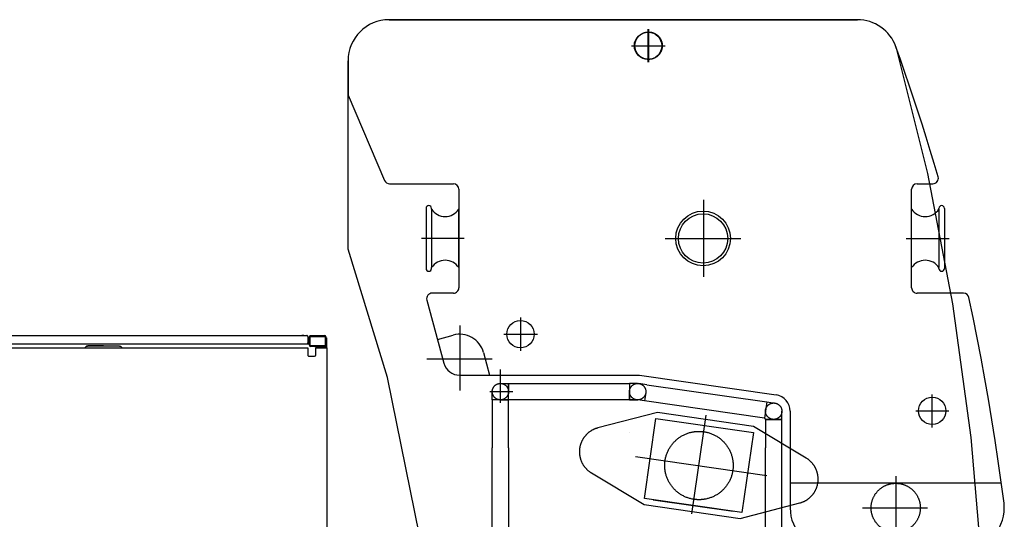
# Model space of a CAD drawing. Extents: x 8778 to 74498, y 1601 to 45347.
# Tile 50 of 52: x 53545 to 57144, y 33953 to 35780. Entities that reach past the tile are written whole.
import ezdxf

# ---------------------------------------------------------------- set-up
doc = ezdxf.new("R2010")
doc.units = 0
doc.header["$LTSCALE"] = 50
doc.header["$MEASUREMENT"] = 0
doc.linetypes.add('CENTER', pattern=[50.5, 30, -9, 2.5, -9])
doc.layers.add('11', color=251, linetype='CONTINUOUS')

# ---------------------------------------------------------------- blocks, each defined once
blk = doc.blocks.new('*G203')
at = {"layer": '11', "color": 251, "linetype": 'CONTINUOUS'}
for p, q in [((52923.8, 34625), (54595, 34625)), ((54583.6, 34625), (54576.3, 34625)), ((54608, 34624.4), (54608, 34625)), ((54608.6, 34625), (54659.6, 34625)), ((52879.9, 34595), (53560.2, 34595)), ((53560.2, 34595), (54604.1, 34595)), ((54598, 34622), (54598, 34598)), ((54604.1, 34595), (54599.1, 34595)), ((54600.5, 34595), (54604.1, 34595)), ((54604, 34620.8), (54604, 34599.2)), ((54604.1, 34589.5), (54604.1, 34620.5)), ((54604.1, 34595), (54604.1, 34598.5)), ((54607, 34587.9), (54607, 34622.1)), ((54607, 34622.1), (54661.2, 34622.1)), ((54661.2, 34622.1), (54661.2, 34587.9)), ((54664.1, 34611.6), (54661.2, 34611.6)), ((54664.1, 34620.5), (54664.1, 34589.5)), ((54664.1, 34580), (54664.1, 34617)), ((54664.1, 34617), (54667.1, 34617)), ((54664.1, 34585), (54664.1, 34589.5)), ((54667.1, 34617), (54667.1, 34580)), ((54667.1, 34595.7), (54667.1, 34614.2)), ((52902.8, 34580), (54598.1, 34580)), ((53851.5, 34587), (53794, 34587)), ((53794, 34587), (53909, 34587)), ((54598.1, 34580), (54598.1, 34554.3)), ((54664.1, 34585), (54604.1, 34585)), ((54661.2, 34587.9), (54607, 34587.9)), ((54614, 34585), (54608, 34585)), ((54659.6, 34585), (54608.6, 34585)), ((54624.1, 34585), (54664.1, 34585)), ((54628.1, 34554.3), (54628.1, 34580)), ((54628.1, 34580), (54668, 34580)), ((54659.6, 34585), (54664.1, 34585)), ((54664.1, 34585), (54664.1, 34580)), ((54668, 34580), (54668, 33858.2)), ((54603.1, 34549.3), (54623.1, 34549.3)), ((54668, 34524.5), (54668, 34499.6)), ((54668, 34499.6), (54668, 34444.5)), ((54668.1, 34316.5), (54668, 34316.5)), ((54668.1, 34230.7), (54668, 34230.7)), ((54668.1, 33960.7), (54668, 33960.7))]:
    blk.add_line(p, q, dxfattribs=at)
for points in [[(53794, 34587), (53792.9, 34586.9), (53791.7, 34586.7), (53790.6, 34586.3), (53789.6, 34585.8), (53788.5, 34585.1), (53787.6, 34584.3), (53786.7, 34583.3), (53786, 34582.3), (53785.4, 34581.2), (53784.8, 34580)], [(53784.8, 34580), (53785.4, 34581.2), (53786, 34582.3), (53786.7, 34583.3), (53787.6, 34584.3), (53788.5, 34585.1), (53789.6, 34585.8), (53790.6, 34586.3), (53791.7, 34586.7), (53792.9, 34586.9), (53794, 34587)], [(53801.2, 34580), (53801.3, 34580)], [(53801.3, 34580), (53801.6, 34580)], [(53901.2, 34580), (53901.3, 34580)], [(53901.3, 34580), (53901.6, 34580)], [(53909, 34587), (53910.1, 34586.9), (53911.2, 34586.7), (53912.3, 34586.3), (53913.4, 34585.8), (53914.4, 34585.1), (53915.3, 34584.3), (53916.2, 34583.3), (53916.9, 34582.3), (53917.6, 34581.2), (53918.1, 34580)]]:
    blk.add_lwpolyline(points, dxfattribs=at)
for centre, radius, start, end in [((54595, 34622), 3, 0, 90.0583), ((54608.6, 34620.5), 4.5, 90, -179.9612), ((54659.6, 34620.5), 4.5, 0, 90), ((54595, 34598), 3, -90, 0.1166), ((54608.6, 34589.5), 4.5, 180, -90), ((54608.6, 34589.5), 4.5, 180, -90.0388), ((54659.6, 34589.5), 4.5, -90, 0), ((54659.6, 34589.5), 4.5, -90, 0), ((54603.1, 34554.3), 5, 180, -89.93), ((54623.1, 34554.3), 5, -90, 0)]:
    blk.add_arc(centre, radius, start, end, dxfattribs=at)
blk = doc.blocks.new('*G218')
at = {"layer": '11', "color": 251, "linetype": 'CONTINUOUS'}
for p, q in [((54895.3, 35780), (56607, 35780)), ((56607, 35780), (54895.3, 35780)), ((54745.3, 34941.4), (54745.3, 35630)), ((54745.3, 35630), (54745.3, 35503.6)), ((54745.3, 35503.6), (54879.1, 35192.3)), ((54897.4, 35180.2), (55130.3, 35180.2)), ((56825.3, 35180.2), (56883.1, 35180.2)), ((55150.3, 35160.2), (55150.3, 34800.2)), ((56805.3, 34800.2), (56805.3, 35160.2)), ((55030.3, 35090.2), (55030.3, 34870.2)), ((55050.3, 35087.1), (55050.3, 35090.2)), ((55050.3, 35087.1), (55050.3, 34873.4)), ((55150.3, 34873.4), (55150.3, 35087.1)), ((56805.3, 34873.4), (56805.3, 35087.1)), ((56905.3, 35087.1), (56905.3, 35090.2)), ((56905.3, 35087.1), (56905.3, 34873.4)), ((56925.3, 35090.2), (56925.3, 34870.2)), ((54889.9, 34471.3), (54745.3, 34941.4)), ((55050.3, 34870.2), (55050.3, 34873.4)), ((56905.3, 34870.2), (56905.3, 34873.4)), ((55130.3, 34780.2), (55052.5, 34780.2)), ((56995.4, 34780.2), (56825.3, 34780.2)), ((55033.2, 34755), (55095.4, 34524.4)), ((55072, 34611.3), (55129.9, 34626.9)), ((55240.2, 34563.5), (55262.8, 34480.1)), ((55006.9, 33895), (54889.9, 34471.3)), ((55153.3, 34480.1), (55810.2, 34480.1)), ((55810.2, 34480.1), (56309.8, 34408)), ((56361.3, 34348.7), (56361.3, 33995)), ((57134.2, 34085), (56361.3, 34085))]:
    blk.add_line(p, q, dxfattribs=at)
at = {"layer": '11', "color": 251, "linetype": 'CENTER'}
for p, q in [((55841.9, 35624.1), (55841.9, 35745.3)), ((55843.9, 35745.3), (55843.9, 35624.2)), ((55781.3, 35684.7), (55902.5, 35684.7)), ((55783.3, 35684.8), (55904.5, 35684.8)), ((56045.3, 34839.6), (56045.3, 35121.7)), ((55169.5, 34980.2), (55013.3, 34980.2)), ((55904.1, 34980), (56181.5, 34980)), ((56786, 34980.2), (56942.2, 34980.2)), ((55155.4, 34424.2), (55155.4, 34662.1)), ((55375.3, 34690.6), (55375.3, 34569.4)), ((55314.7, 34630), (55435.8, 34630)), ((55316.7, 34630.1), (55437.9, 34630.1)), ((55033.8, 34540.1), (55271.7, 34540.1)), ((55302.2, 34378.7), (55302.2, 34500.6)), ((55302.2, 34378.7), (55302.2, 34470.7)), ((55302.2, 34450), (55332.2, 34450)), ((55332.2, 34390), (55332.2, 34450)), ((55332.2, 34450), (55774, 34450)), ((55332.2, 34450), (55332.2, 34420)), ((55803.9, 34450), (55773.9, 34450)), ((55773.9, 34450), (55773.9, 34420)), ((55774, 34450), (55774, 34390)), ((55838, 34445.4), (55808.2, 34450)), ((55838, 34445.4), (56275.9, 34382.6)), ((55264.1, 34420), (55347.7, 34420)), ((55272.2, 34390), (55272.2, 34420)), ((55332.2, 34390), (55332.2, 34420)), ((55774, 34390), (55774, 34420)), ((55833.7, 34415.7), (55829.4, 34386)), ((56880.8, 34289), (56880.8, 34410.2)), ((55302.2, 34390), (55272.2, 34390)), ((55332.2, 34390), (55272.2, 34390)), ((55272.2, 34390), (55272.2, 34215)), ((55302.2, 34390), (55332.2, 34390)), ((55332.2, 34215), (55332.2, 34390)), ((55774, 34390), (55332.2, 34390)), ((55774, 34390), (55804, 34390)), ((55803.9, 34390), (55774, 34390)), ((55829.4, 34386), (55804, 34390)), ((56267.3, 34323.2), (55829.4, 34386)), ((56275.9, 34382.6), (56267.3, 34323.2)), ((56275.9, 34382.6), (56305.5, 34378.3)), ((55876.4, 34343.7), (55658.4, 34287.3)), ((56226.8, 34293.1), (55876.4, 34343.7)), ((56331.2, 34318.6), (56331.2, 34348.6)), ((56820.2, 34349.6), (56941.4, 34349.6)), ((55828.8, 34029.7), (55870.9, 34321.6)), ((55870.9, 34321.6), (56227.2, 34270.1)), ((56002.5, 33973.4), (56054.6, 34334.3)), ((56267.3, 34323.2), (56271.2, 34318.6)), ((56271.2, 34318.6), (56302, 34318.6)), ((56331.2, 34318.6), (56271.2, 34318.6)), ((56271.2, 34318.6), (56271.2, 34215)), ((56301.2, 34318.6), (56331.2, 34318.6)), ((56331.2, 33795), (56331.2, 34318.6)), ((55775, 34272.4), (55775.4, 34272.4)), ((56227.2, 34270.1), (56185.1, 33978.2)), ((56420, 34177.3), (56226.8, 34293.1)), ((55272.2, 33915), (55272.2, 34215)), ((55332.2, 34215), (55332.2, 33915)), ((56271.2, 33915), (56271.2, 34215)), ((56331.2, 33915), (56331.2, 34215)), ((55795.7, 34183.5), (56276.7, 34114)), ((55634.6, 34123), (55827.8, 34007.2)), ((56747.3, 34110.9), (56747.3, 33873)), ((56185.1, 33978.2), (55828.8, 34029.7)), ((55860.9, 34025), (56152.9, 33982.8)), ((56178.2, 33956.6), (56396.2, 34013)), ((55827.8, 34007.2), (56178.2, 33956.6)), ((56625.7, 33995.1), (56863.6, 33995.1))]:
    blk.add_line(p, q, dxfattribs=at)
at = {"layer": '11', "color": 251, "linetype": 'CONTINUOUS'}
for points in [[(56748.1, 35681), (56863.5, 35217.9), (56955.1, 34741.3), (57022.2, 34252.2), (57063.9, 33751.7), (57079.7, 33241.1), (57068.8, 32721.6), (57030.7, 32194.3), (56964.9, 31660.6), (56870.8, 31121.7), (56748.1, 30579)], [(56902.3, 35205.8), (56887.9, 35254), (56873.3, 35302.1), (56858.5, 35350), (56843.4, 35397.8), (56828.1, 35445.4), (56812.6, 35492.8), (56796.8, 35540.1), (56780.8, 35587.2), (56764.5, 35634.2), (56748.1, 35681)], [(57143.1, 34012.7), (57132.9, 34089.1), (57122.1, 34165.3), (57110.7, 34241.2), (57098.7, 34316.9), (57086.1, 34392.2), (57073, 34467.3), (57059.4, 34542.1), (57045.1, 34616.5), (57030.3, 34690.7), (57015, 34764.6)]]:
    blk.add_lwpolyline(points, dxfattribs=at)
for centre, radius in [((55841.9, 35684.7), 50), ((56043, 34980.2), 100), ((56043, 34980.2), 90), ((55375.3, 34630), 50), ((56880.8, 34349.6), 50)]:
    blk.add_circle(centre, radius, dxfattribs=at)
at = {"layer": '11', "color": 251, "linetype": 'CENTER'}
for centre, radius in [((55843.9, 35684.8), 50), ((55302.2, 34420), 30), ((55804, 34420), 30), ((56301.2, 34348.6), 30), ((56028, 34149.9), 125), ((56747.3, 33995.1), 90)]:
    blk.add_circle(centre, radius, dxfattribs=at)
at = {"layer": '11', "color": 251, "linetype": 'CONTINUOUS'}
for centre, radius, start, end in [((54895.3, 35630), 150, 90, 179.9988), ((54895.3, 35630), 150, 90, 179.9977), ((56607, 35630), 150, 19.8831, 89.9982), ((56607, 35630), 150, 19.8842, 89.9982), ((56883.1, 35200.2), 20, -90, 16.0703), ((54897.4, 35200.2), 20, -156.7182, -90.0017), ((55130.3, 35160.2), 20, 0, 89.9913), ((56825.3, 35160.2), 20, 90, 180), ((55040.3, 35090.2), 10, 90, -179.9825), ((55040.3, 35090.2), 10, 0, 90.0175), ((56915.3, 35090.2), 10, 90, -179.9825), ((56915.2, 35090.2), 10, 0, 89.9825), ((55100.3, 35120.2), 60, -146.4439, -33.5589), ((56855.3, 35120.2), 60, -146.4439, -33.5589), ((55100.3, 34840.2), 60, 33.5561, 146.4411), ((56855.3, 34840.2), 60, 33.5561, 146.4411), ((55040.3, 34870.2), 10, 180, -90), ((55040.3, 34870.2), 10, -90, 0), ((56915.3, 34870.2), 10, 180, -90.035), ((56915.3, 34870.2), 10, -90, 0), ((55052.5, 34760.2), 20, 90, -164.9123), ((55130.3, 34800.2), 20, -90, 0.0087), ((56825.3, 34800.2), 20, 180, -89.9913), ((56995.4, 34760.2), 20, 12.5837, 89.998), ((55153.3, 34540.1), 90, 15.1031, 105.105), ((55153.3, 34540.1), 60, -164.8984, -90.0019), ((56301.3, 34348.7), 60, 0, 81.8031), ((56994.2, 33995), 150, -90, 6.7592), ((56511.3, 33995), 150, 180, -90)]:
    blk.add_arc(centre, radius, start, end, dxfattribs=at)
at = {"layer": '11', "color": 251, "linetype": 'CENTER'}
for centre, start, end in [((55680.9, 34200.2), 104.4965, -120.9401), ((56373.7, 34100.1), -75.5035, 59.0599)]:
    blk.add_arc(centre, 90, start, end, dxfattribs=at)

msp = doc.modelspace()

# ---------------------------------------------------------------- block references
at = {"layer": '11', "color": 251, "linetype": 'CONTINUOUS'}
for name in ['*G218', '*G203']:
    msp.add_blockref(name, (0, 0), dxfattribs=at)

doc.saveas('drawing.dxf')
